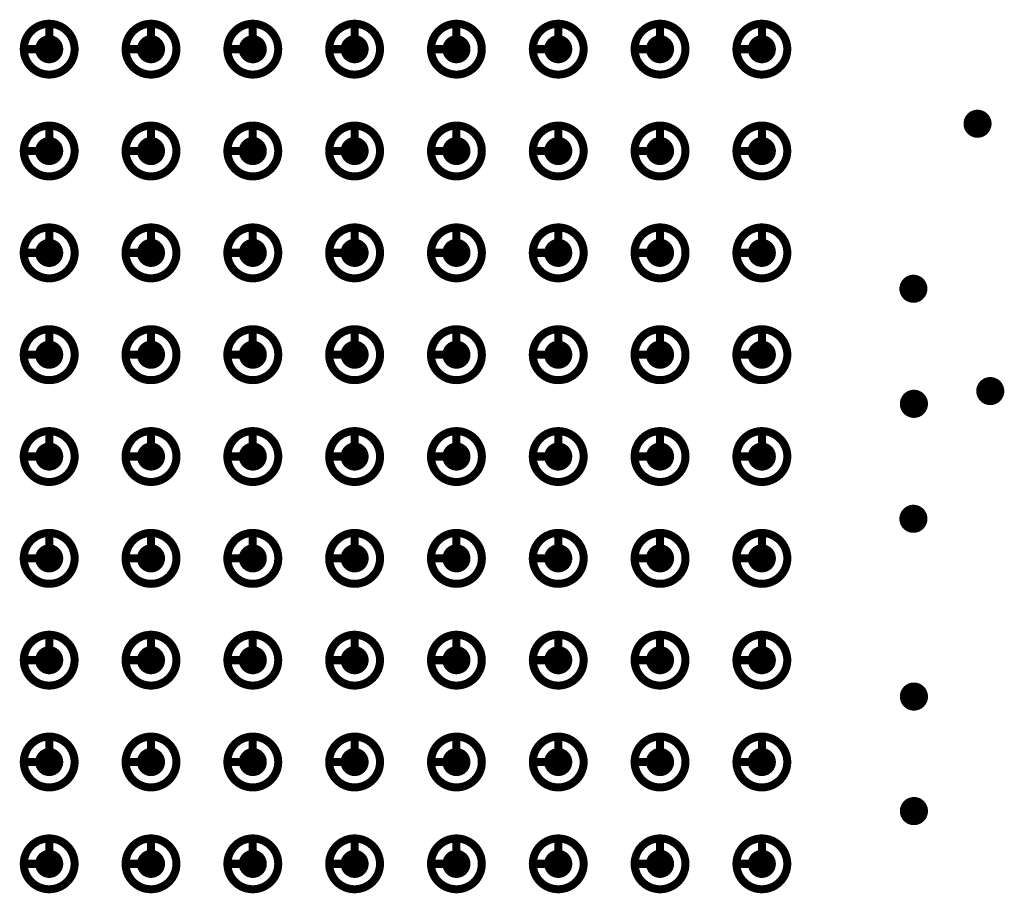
# Model space of a CAD drawing. Header units: millimetres. Extents: x 62 to 363, y 42 to 391.
# Tile 75 of 216: x 85 to 97, y 204 to 215. Entities that reach past the tile are written whole.
import ezdxf

# ---------------------------------------------------------------- set-up
doc = ezdxf.new("R2010")
doc.units = ezdxf.units.MM
for name, color, linetype in [('Mechanical8', 56, 'Continuous'), ('PadHoleLayer', 156, 'Continuous'), ('ViaHoleLayer', 16, 'Continuous')]:
    doc.layers.add(name, color=color, linetype=linetype)

# ---------------------------------------------------------------- blocks, each defined once
blk = doc.blocks.new('SAMTEC_SEAM_50_02_0_L_08_2_A_GP_K_TR_380')
at = {"layer": 'Mechanical8'}
for points, const_width in [([(-25.718, 4.445, 1), (-26.352, 4.445, 1)], 0.1), ([(-26.06, 4.762, 1), (-26.01, 4.762, 1)], 0.05), ([(-24.448, 4.445, 1), (-25.082, 4.445, 1)], 0.1), ([(-24.79, 4.762, 1), (-24.74, 4.762, 1)], 0.05), ([(-23.178, 4.445, 1), (-23.812, 4.445, 1)], 0.1), ([(-23.52, 4.762, 1), (-23.47, 4.762, 1)], 0.05), ([(-21.908, 4.445, 1), (-22.543, 4.445, 1)], 0.1), ([(-22.25, 4.762, 1), (-22.2, 4.762, 1)], 0.05), ([(-20.638, 4.445, 1), (-21.273, 4.445, 1)], 0.1), ([(-20.98, 4.762, 1), (-20.93, 4.762, 1)], 0.05), ([(-19.368, 4.445, 1), (-20.003, 4.445, 1)], 0.1), ([(-19.71, 4.762, 1), (-19.66, 4.762, 1)], 0.05), ([(-18.098, 4.445, 1), (-18.733, 4.445, 1)], 0.1), ([(-18.44, 4.762, 1), (-18.39, 4.762, 1)], 0.05), ([(-16.828, 4.445, 1), (-17.462, 4.445, 1)], 0.1), ([(-17.17, 4.762, 1), (-17.12, 4.762, 1)], 0.05), ([(-15.558, 4.445, 1), (-16.192, 4.445, 1)], 0.1), ([(-15.9, 4.762, 1), (-15.85, 4.762, 1)], 0.05), ([(-26.377, 4.445, 1), (-26.328, 4.445, 1)], 0.05), ([(-26.06, 4.445, 1), (-26.01, 4.445, 1)], 0.05), ([(-26.06, 4.445, 1), (-26.01, 4.445, 1)], 0.05), ([(-25.743, 4.445, 1), (-25.693, 4.445, 1)], 0.05), ([(-25.743, 4.445, 1), (-25.693, 4.445, 1)], 0.05), ([(-25.107, 4.445, 1), (-25.058, 4.445, 1)], 0.05), ([(-24.79, 4.445, 1), (-24.74, 4.445, 1)], 0.05), ([(-24.79, 4.445, 1), (-24.74, 4.445, 1)], 0.05), ([(-24.473, 4.445, 1), (-24.423, 4.445, 1)], 0.05), ([(-24.473, 4.445, 1), (-24.423, 4.445, 1)], 0.05), ([(-23.837, 4.445, 1), (-23.788, 4.445, 1)], 0.05), ([(-23.52, 4.445, 1), (-23.47, 4.445, 1)], 0.05), ([(-23.52, 4.445, 1), (-23.47, 4.445, 1)], 0.05), ([(-23.203, 4.445, 1), (-23.153, 4.445, 1)], 0.05), ([(-23.203, 4.445, 1), (-23.153, 4.445, 1)], 0.05), ([(-22.567, 4.445, 1), (-22.518, 4.445, 1)], 0.05), ([(-22.25, 4.445, 1), (-22.2, 4.445, 1)], 0.05), ([(-22.25, 4.445, 1), (-22.2, 4.445, 1)], 0.05), ([(-21.933, 4.445, 1), (-21.883, 4.445, 1)], 0.05), ([(-21.933, 4.445, 1), (-21.883, 4.445, 1)], 0.05), ([(-21.297, 4.445, 1), (-21.248, 4.445, 1)], 0.05), ([(-20.98, 4.445, 1), (-20.93, 4.445, 1)], 0.05), ([(-20.98, 4.445, 1), (-20.93, 4.445, 1)], 0.05), ([(-20.663, 4.445, 1), (-20.613, 4.445, 1)], 0.05), ([(-20.663, 4.445, 1), (-20.613, 4.445, 1)], 0.05), ([(-20.027, 4.445, 1), (-19.978, 4.445, 1)], 0.05), ([(-19.71, 4.445, 1), (-19.66, 4.445, 1)], 0.05), ([(-19.71, 4.445, 1), (-19.66, 4.445, 1)], 0.05), ([(-19.393, 4.445, 1), (-19.343, 4.445, 1)], 0.05), ([(-19.393, 4.445, 1), (-19.343, 4.445, 1)], 0.05), ([(-18.757, 4.445, 1), (-18.708, 4.445, 1)], 0.05), ([(-18.44, 4.445, 1), (-18.39, 4.445, 1)], 0.05), ([(-18.44, 4.445, 1), (-18.39, 4.445, 1)], 0.05), ([(-18.123, 4.445, 1), (-18.073, 4.445, 1)], 0.05), ([(-18.123, 4.445, 1), (-18.073, 4.445, 1)], 0.05), ([(-17.487, 4.445, 1), (-17.438, 4.445, 1)], 0.05), ([(-17.17, 4.445, 1), (-17.12, 4.445, 1)], 0.05), ([(-17.17, 4.445, 1), (-17.12, 4.445, 1)], 0.05), ([(-16.853, 4.445, 1), (-16.803, 4.445, 1)], 0.05), ([(-16.853, 4.445, 1), (-16.803, 4.445, 1)], 0.05), ([(-16.217, 4.445, 1), (-16.168, 4.445, 1)], 0.05), ([(-15.9, 4.445, 1), (-15.85, 4.445, 1)], 0.05), ([(-15.9, 4.445, 1), (-15.85, 4.445, 1)], 0.05), ([(-15.583, 4.445, 1), (-15.533, 4.445, 1)], 0.05), ([(-15.583, 4.445, 1), (-15.533, 4.445, 1)], 0.05), ([(-25.718, 3.175, 1), (-26.352, 3.175, 1)], 0.1), ([(-26.06, 3.492, 1), (-26.01, 3.492, 1)], 0.05), ([(-24.448, 3.175, 1), (-25.082, 3.175, 1)], 0.1), ([(-24.79, 3.492, 1), (-24.74, 3.492, 1)], 0.05), ([(-23.178, 3.175, 1), (-23.812, 3.175, 1)], 0.1), ([(-23.52, 3.492, 1), (-23.47, 3.492, 1)], 0.05), ([(-21.908, 3.175, 1), (-22.543, 3.175, 1)], 0.1), ([(-22.25, 3.492, 1), (-22.2, 3.492, 1)], 0.05), ([(-20.638, 3.175, 1), (-21.273, 3.175, 1)], 0.1), ([(-20.98, 3.492, 1), (-20.93, 3.492, 1)], 0.05), ([(-19.368, 3.175, 1), (-20.003, 3.175, 1)], 0.1), ([(-19.71, 3.492, 1), (-19.66, 3.492, 1)], 0.05), ([(-18.098, 3.175, 1), (-18.733, 3.175, 1)], 0.1), ([(-18.44, 3.492, 1), (-18.39, 3.492, 1)], 0.05), ([(-16.828, 3.175, 1), (-17.462, 3.175, 1)], 0.1), ([(-17.17, 3.492, 1), (-17.12, 3.492, 1)], 0.05), ([(-15.558, 3.175, 1), (-16.192, 3.175, 1)], 0.1), ([(-15.9, 3.492, 1), (-15.85, 3.492, 1)], 0.05), ([(-26.377, 3.175, 1), (-26.328, 3.175, 1)], 0.05), ([(-26.06, 3.175, 1), (-26.01, 3.175, 1)], 0.05), ([(-26.06, 3.175, 1), (-26.01, 3.175, 1)], 0.05), ([(-25.743, 3.175, 1), (-25.693, 3.175, 1)], 0.05), ([(-25.743, 3.175, 1), (-25.693, 3.175, 1)], 0.05), ([(-25.107, 3.175, 1), (-25.058, 3.175, 1)], 0.05), ([(-24.79, 3.175, 1), (-24.74, 3.175, 1)], 0.05), ([(-24.79, 3.175, 1), (-24.74, 3.175, 1)], 0.05), ([(-24.473, 3.175, 1), (-24.423, 3.175, 1)], 0.05), ([(-24.473, 3.175, 1), (-24.423, 3.175, 1)], 0.05), ([(-23.837, 3.175, 1), (-23.788, 3.175, 1)], 0.05), ([(-23.52, 3.175, 1), (-23.47, 3.175, 1)], 0.05), ([(-23.52, 3.175, 1), (-23.47, 3.175, 1)], 0.05), ([(-23.203, 3.175, 1), (-23.153, 3.175, 1)], 0.05), ([(-23.203, 3.175, 1), (-23.153, 3.175, 1)], 0.05), ([(-22.567, 3.175, 1), (-22.518, 3.175, 1)], 0.05), ([(-22.25, 3.175, 1), (-22.2, 3.175, 1)], 0.05), ([(-22.25, 3.175, 1), (-22.2, 3.175, 1)], 0.05), ([(-21.933, 3.175, 1), (-21.883, 3.175, 1)], 0.05), ([(-21.933, 3.175, 1), (-21.883, 3.175, 1)], 0.05), ([(-21.297, 3.175, 1), (-21.248, 3.175, 1)], 0.05), ([(-20.98, 3.175, 1), (-20.93, 3.175, 1)], 0.05), ([(-20.98, 3.175, 1), (-20.93, 3.175, 1)], 0.05), ([(-20.663, 3.175, 1), (-20.613, 3.175, 1)], 0.05), ([(-20.663, 3.175, 1), (-20.613, 3.175, 1)], 0.05), ([(-20.027, 3.175, 1), (-19.978, 3.175, 1)], 0.05), ([(-19.71, 3.175, 1), (-19.66, 3.175, 1)], 0.05), ([(-19.71, 3.175, 1), (-19.66, 3.175, 1)], 0.05), ([(-19.393, 3.175, 1), (-19.343, 3.175, 1)], 0.05), ([(-19.393, 3.175, 1), (-19.343, 3.175, 1)], 0.05), ([(-18.757, 3.175, 1), (-18.708, 3.175, 1)], 0.05), ([(-18.44, 3.175, 1), (-18.39, 3.175, 1)], 0.05), ([(-18.44, 3.175, 1), (-18.39, 3.175, 1)], 0.05), ([(-18.123, 3.175, 1), (-18.073, 3.175, 1)], 0.05), ([(-18.123, 3.175, 1), (-18.073, 3.175, 1)], 0.05), ([(-17.487, 3.175, 1), (-17.438, 3.175, 1)], 0.05), ([(-17.17, 3.175, 1), (-17.12, 3.175, 1)], 0.05), ([(-17.17, 3.175, 1), (-17.12, 3.175, 1)], 0.05), ([(-16.853, 3.175, 1), (-16.803, 3.175, 1)], 0.05), ([(-16.853, 3.175, 1), (-16.803, 3.175, 1)], 0.05), ([(-16.217, 3.175, 1), (-16.168, 3.175, 1)], 0.05), ([(-15.9, 3.175, 1), (-15.85, 3.175, 1)], 0.05), ([(-15.9, 3.175, 1), (-15.85, 3.175, 1)], 0.05), ([(-15.583, 3.175, 1), (-15.533, 3.175, 1)], 0.05), ([(-15.583, 3.175, 1), (-15.533, 3.175, 1)], 0.05), ([(-25.718, 1.905, 1), (-26.352, 1.905, 1)], 0.1), ([(-26.06, 2.222, 1), (-26.01, 2.222, 1)], 0.05), ([(-24.448, 1.905, 1), (-25.082, 1.905, 1)], 0.1), ([(-24.79, 2.222, 1), (-24.74, 2.222, 1)], 0.05), ([(-23.178, 1.905, 1), (-23.812, 1.905, 1)], 0.1), ([(-23.52, 2.222, 1), (-23.47, 2.222, 1)], 0.05), ([(-21.908, 1.905, 1), (-22.543, 1.905, 1)], 0.1), ([(-22.25, 2.222, 1), (-22.2, 2.222, 1)], 0.05), ([(-20.638, 1.905, 1), (-21.273, 1.905, 1)], 0.1), ([(-20.98, 2.222, 1), (-20.93, 2.222, 1)], 0.05), ([(-19.368, 1.905, 1), (-20.003, 1.905, 1)], 0.1), ([(-19.71, 2.222, 1), (-19.66, 2.222, 1)], 0.05), ([(-18.098, 1.905, 1), (-18.733, 1.905, 1)], 0.1), ([(-18.44, 2.222, 1), (-18.39, 2.222, 1)], 0.05), ([(-16.828, 1.905, 1), (-17.462, 1.905, 1)], 0.1), ([(-17.17, 2.222, 1), (-17.12, 2.222, 1)], 0.05), ([(-15.558, 1.905, 1), (-16.192, 1.905, 1)], 0.1), ([(-15.9, 2.222, 1), (-15.85, 2.222, 1)], 0.05), ([(-26.377, 1.905, 1), (-26.328, 1.905, 1)], 0.05), ([(-26.06, 1.905, 1), (-26.01, 1.905, 1)], 0.05), ([(-26.06, 1.905, 1), (-26.01, 1.905, 1)], 0.05), ([(-25.743, 1.905, 1), (-25.693, 1.905, 1)], 0.05), ([(-25.743, 1.905, 1), (-25.693, 1.905, 1)], 0.05), ([(-25.107, 1.905, 1), (-25.058, 1.905, 1)], 0.05), ([(-24.79, 1.905, 1), (-24.74, 1.905, 1)], 0.05), ([(-24.79, 1.905, 1), (-24.74, 1.905, 1)], 0.05), ([(-24.473, 1.905, 1), (-24.423, 1.905, 1)], 0.05), ([(-24.473, 1.905, 1), (-24.423, 1.905, 1)], 0.05), ([(-23.837, 1.905, 1), (-23.788, 1.905, 1)], 0.05), ([(-23.52, 1.905, 1), (-23.47, 1.905, 1)], 0.05), ([(-23.52, 1.905, 1), (-23.47, 1.905, 1)], 0.05), ([(-23.203, 1.905, 1), (-23.153, 1.905, 1)], 0.05), ([(-23.203, 1.905, 1), (-23.153, 1.905, 1)], 0.05), ([(-22.567, 1.905, 1), (-22.518, 1.905, 1)], 0.05), ([(-22.25, 1.905, 1), (-22.2, 1.905, 1)], 0.05), ([(-22.25, 1.905, 1), (-22.2, 1.905, 1)], 0.05), ([(-21.933, 1.905, 1), (-21.883, 1.905, 1)], 0.05), ([(-21.933, 1.905, 1), (-21.883, 1.905, 1)], 0.05), ([(-21.297, 1.905, 1), (-21.248, 1.905, 1)], 0.05), ([(-20.98, 1.905, 1), (-20.93, 1.905, 1)], 0.05), ([(-20.98, 1.905, 1), (-20.93, 1.905, 1)], 0.05), ([(-20.663, 1.905, 1), (-20.613, 1.905, 1)], 0.05), ([(-20.663, 1.905, 1), (-20.613, 1.905, 1)], 0.05), ([(-20.027, 1.905, 1), (-19.978, 1.905, 1)], 0.05), ([(-19.71, 1.905, 1), (-19.66, 1.905, 1)], 0.05), ([(-19.71, 1.905, 1), (-19.66, 1.905, 1)], 0.05), ([(-19.393, 1.905, 1), (-19.343, 1.905, 1)], 0.05), ([(-19.393, 1.905, 1), (-19.343, 1.905, 1)], 0.05), ([(-18.757, 1.905, 1), (-18.708, 1.905, 1)], 0.05), ([(-18.44, 1.905, 1), (-18.39, 1.905, 1)], 0.05), ([(-18.44, 1.905, 1), (-18.39, 1.905, 1)], 0.05), ([(-18.123, 1.905, 1), (-18.073, 1.905, 1)], 0.05), ([(-18.123, 1.905, 1), (-18.073, 1.905, 1)], 0.05), ([(-17.487, 1.905, 1), (-17.438, 1.905, 1)], 0.05), ([(-17.17, 1.905, 1), (-17.12, 1.905, 1)], 0.05), ([(-17.17, 1.905, 1), (-17.12, 1.905, 1)], 0.05), ([(-16.853, 1.905, 1), (-16.803, 1.905, 1)], 0.05), ([(-16.853, 1.905, 1), (-16.803, 1.905, 1)], 0.05), ([(-16.217, 1.905, 1), (-16.168, 1.905, 1)], 0.05), ([(-15.9, 1.905, 1), (-15.85, 1.905, 1)], 0.05), ([(-15.9, 1.905, 1), (-15.85, 1.905, 1)], 0.05), ([(-15.583, 1.905, 1), (-15.533, 1.905, 1)], 0.05), ([(-15.583, 1.905, 1), (-15.533, 1.905, 1)], 0.05), ([(-25.718, 0.635, 1), (-26.352, 0.635, 1)], 0.1), ([(-26.06, 0.952, 1), (-26.01, 0.952, 1)], 0.05), ([(-24.448, 0.635, 1), (-25.082, 0.635, 1)], 0.1), ([(-24.79, 0.952, 1), (-24.74, 0.952, 1)], 0.05), ([(-23.178, 0.635, 1), (-23.812, 0.635, 1)], 0.1), ([(-23.52, 0.952, 1), (-23.47, 0.952, 1)], 0.05), ([(-21.908, 0.635, 1), (-22.543, 0.635, 1)], 0.1), ([(-22.25, 0.952, 1), (-22.2, 0.952, 1)], 0.05), ([(-20.638, 0.635, 1), (-21.273, 0.635, 1)], 0.1), ([(-20.98, 0.952, 1), (-20.93, 0.952, 1)], 0.05), ([(-19.368, 0.635, 1), (-20.003, 0.635, 1)], 0.1), ([(-19.71, 0.952, 1), (-19.66, 0.952, 1)], 0.05), ([(-18.098, 0.635, 1), (-18.733, 0.635, 1)], 0.1), ([(-18.44, 0.952, 1), (-18.39, 0.952, 1)], 0.05), ([(-16.828, 0.635, 1), (-17.462, 0.635, 1)], 0.1), ([(-17.17, 0.952, 1), (-17.12, 0.952, 1)], 0.05), ([(-15.558, 0.635, 1), (-16.192, 0.635, 1)], 0.1), ([(-15.9, 0.952, 1), (-15.85, 0.952, 1)], 0.05), ([(-26.377, 0.635, 1), (-26.328, 0.635, 1)], 0.05), ([(-26.06, 0.635, 1), (-26.01, 0.635, 1)], 0.05), ([(-26.06, 0.635, 1), (-26.01, 0.635, 1)], 0.05), ([(-25.743, 0.635, 1), (-25.693, 0.635, 1)], 0.05), ([(-25.743, 0.635, 1), (-25.693, 0.635, 1)], 0.05), ([(-25.107, 0.635, 1), (-25.058, 0.635, 1)], 0.05), ([(-24.79, 0.635, 1), (-24.74, 0.635, 1)], 0.05), ([(-24.79, 0.635, 1), (-24.74, 0.635, 1)], 0.05), ([(-24.473, 0.635, 1), (-24.423, 0.635, 1)], 0.05), ([(-24.473, 0.635, 1), (-24.423, 0.635, 1)], 0.05), ([(-23.837, 0.635, 1), (-23.788, 0.635, 1)], 0.05), ([(-23.52, 0.635, 1), (-23.47, 0.635, 1)], 0.05), ([(-23.52, 0.635, 1), (-23.47, 0.635, 1)], 0.05), ([(-23.203, 0.635, 1), (-23.153, 0.635, 1)], 0.05), ([(-23.203, 0.635, 1), (-23.153, 0.635, 1)], 0.05), ([(-22.567, 0.635, 1), (-22.518, 0.635, 1)], 0.05), ([(-22.25, 0.635, 1), (-22.2, 0.635, 1)], 0.05), ([(-22.25, 0.635, 1), (-22.2, 0.635, 1)], 0.05), ([(-21.933, 0.635, 1), (-21.883, 0.635, 1)], 0.05), ([(-21.933, 0.635, 1), (-21.883, 0.635, 1)], 0.05), ([(-21.297, 0.635, 1), (-21.248, 0.635, 1)], 0.05), ([(-20.98, 0.635, 1), (-20.93, 0.635, 1)], 0.05), ([(-20.98, 0.635, 1), (-20.93, 0.635, 1)], 0.05), ([(-20.663, 0.635, 1), (-20.613, 0.635, 1)], 0.05), ([(-20.663, 0.635, 1), (-20.613, 0.635, 1)], 0.05), ([(-20.027, 0.635, 1), (-19.978, 0.635, 1)], 0.05), ([(-19.71, 0.635, 1), (-19.66, 0.635, 1)], 0.05), ([(-19.71, 0.635, 1), (-19.66, 0.635, 1)], 0.05), ([(-19.393, 0.635, 1), (-19.343, 0.635, 1)], 0.05), ([(-19.393, 0.635, 1), (-19.343, 0.635, 1)], 0.05), ([(-18.757, 0.635, 1), (-18.708, 0.635, 1)], 0.05), ([(-18.44, 0.635, 1), (-18.39, 0.635, 1)], 0.05), ([(-18.44, 0.635, 1), (-18.39, 0.635, 1)], 0.05), ([(-18.123, 0.635, 1), (-18.073, 0.635, 1)], 0.05), ([(-18.123, 0.635, 1), (-18.073, 0.635, 1)], 0.05), ([(-17.487, 0.635, 1), (-17.438, 0.635, 1)], 0.05), ([(-17.17, 0.635, 1), (-17.12, 0.635, 1)], 0.05), ([(-17.17, 0.635, 1), (-17.12, 0.635, 1)], 0.05), ([(-16.853, 0.635, 1), (-16.803, 0.635, 1)], 0.05), ([(-16.853, 0.635, 1), (-16.803, 0.635, 1)], 0.05), ([(-16.217, 0.635, 1), (-16.168, 0.635, 1)], 0.05), ([(-15.9, 0.635, 1), (-15.85, 0.635, 1)], 0.05), ([(-15.9, 0.635, 1), (-15.85, 0.635, 1)], 0.05), ([(-15.583, 0.635, 1), (-15.533, 0.635, 1)], 0.05), ([(-15.583, 0.635, 1), (-15.533, 0.635, 1)], 0.05), ([(-25.718, -0.635, 1), (-26.352, -0.635, 1)], 0.1), ([(-26.06, -0.318, 1), (-26.01, -0.318, 1)], 0.05), ([(-24.448, -0.635, 1), (-25.082, -0.635, 1)], 0.1), ([(-24.79, -0.318, 1), (-24.74, -0.318, 1)], 0.05), ([(-23.178, -0.635, 1), (-23.812, -0.635, 1)], 0.1), ([(-23.52, -0.318, 1), (-23.47, -0.318, 1)], 0.05), ([(-21.908, -0.635, 1), (-22.543, -0.635, 1)], 0.1), ([(-22.25, -0.318, 1), (-22.2, -0.318, 1)], 0.05), ([(-20.638, -0.635, 1), (-21.273, -0.635, 1)], 0.1), ([(-20.98, -0.318, 1), (-20.93, -0.318, 1)], 0.05), ([(-19.368, -0.635, 1), (-20.003, -0.635, 1)], 0.1), ([(-19.71, -0.318, 1), (-19.66, -0.318, 1)], 0.05), ([(-18.098, -0.635, 1), (-18.733, -0.635, 1)], 0.1), ([(-18.44, -0.318, 1), (-18.39, -0.318, 1)], 0.05), ([(-16.828, -0.635, 1), (-17.462, -0.635, 1)], 0.1), ([(-17.17, -0.318, 1), (-17.12, -0.318, 1)], 0.05), ([(-15.558, -0.635, 1), (-16.192, -0.635, 1)], 0.1), ([(-15.9, -0.318, 1), (-15.85, -0.318, 1)], 0.05), ([(-26.377, -0.635, 1), (-26.328, -0.635, 1)], 0.05), ([(-26.06, -0.635, 1), (-26.01, -0.635, 1)], 0.05), ([(-26.06, -0.635, 1), (-26.01, -0.635, 1)], 0.05), ([(-25.743, -0.635, 1), (-25.693, -0.635, 1)], 0.05), ([(-25.743, -0.635, 1), (-25.693, -0.635, 1)], 0.05), ([(-25.107, -0.635, 1), (-25.058, -0.635, 1)], 0.05), ([(-24.79, -0.635, 1), (-24.74, -0.635, 1)], 0.05), ([(-24.79, -0.635, 1), (-24.74, -0.635, 1)], 0.05), ([(-24.473, -0.635, 1), (-24.423, -0.635, 1)], 0.05), ([(-24.473, -0.635, 1), (-24.423, -0.635, 1)], 0.05), ([(-23.837, -0.635, 1), (-23.788, -0.635, 1)], 0.05), ([(-23.52, -0.635, 1), (-23.47, -0.635, 1)], 0.05), ([(-23.52, -0.635, 1), (-23.47, -0.635, 1)], 0.05), ([(-23.203, -0.635, 1), (-23.153, -0.635, 1)], 0.05), ([(-23.203, -0.635, 1), (-23.153, -0.635, 1)], 0.05), ([(-22.567, -0.635, 1), (-22.518, -0.635, 1)], 0.05), ([(-22.25, -0.635, 1), (-22.2, -0.635, 1)], 0.05), ([(-22.25, -0.635, 1), (-22.2, -0.635, 1)], 0.05), ([(-21.933, -0.635, 1), (-21.883, -0.635, 1)], 0.05), ([(-21.933, -0.635, 1), (-21.883, -0.635, 1)], 0.05), ([(-21.297, -0.635, 1), (-21.248, -0.635, 1)], 0.05), ([(-20.98, -0.635, 1), (-20.93, -0.635, 1)], 0.05), ([(-20.98, -0.635, 1), (-20.93, -0.635, 1)], 0.05), ([(-20.663, -0.635, 1), (-20.613, -0.635, 1)], 0.05), ([(-20.663, -0.635, 1), (-20.613, -0.635, 1)], 0.05), ([(-20.027, -0.635, 1), (-19.978, -0.635, 1)], 0.05), ([(-19.71, -0.635, 1), (-19.66, -0.635, 1)], 0.05), ([(-19.71, -0.635, 1), (-19.66, -0.635, 1)], 0.05), ([(-19.393, -0.635, 1), (-19.343, -0.635, 1)], 0.05), ([(-19.393, -0.635, 1), (-19.343, -0.635, 1)], 0.05), ([(-18.757, -0.635, 1), (-18.708, -0.635, 1)], 0.05), ([(-18.44, -0.635, 1), (-18.39, -0.635, 1)], 0.05), ([(-18.44, -0.635, 1), (-18.39, -0.635, 1)], 0.05), ([(-18.123, -0.635, 1), (-18.073, -0.635, 1)], 0.05), ([(-18.123, -0.635, 1), (-18.073, -0.635, 1)], 0.05), ([(-17.487, -0.635, 1), (-17.438, -0.635, 1)], 0.05), ([(-17.17, -0.635, 1), (-17.12, -0.635, 1)], 0.05), ([(-17.17, -0.635, 1), (-17.12, -0.635, 1)], 0.05), ([(-16.853, -0.635, 1), (-16.803, -0.635, 1)], 0.05), ([(-16.853, -0.635, 1), (-16.803, -0.635, 1)], 0.05), ([(-16.217, -0.635, 1), (-16.168, -0.635, 1)], 0.05), ([(-15.9, -0.635, 1), (-15.85, -0.635, 1)], 0.05), ([(-15.9, -0.635, 1), (-15.85, -0.635, 1)], 0.05), ([(-15.583, -0.635, 1), (-15.533, -0.635, 1)], 0.05), ([(-15.583, -0.635, 1), (-15.533, -0.635, 1)], 0.05), ([(-25.718, -1.905, 1), (-26.352, -1.905, 1)], 0.1), ([(-26.06, -1.588, 1), (-26.01, -1.588, 1)], 0.05), ([(-24.448, -1.905, 1), (-25.082, -1.905, 1)], 0.1), ([(-24.79, -1.588, 1), (-24.74, -1.588, 1)], 0.05), ([(-23.178, -1.905, 1), (-23.812, -1.905, 1)], 0.1), ([(-23.52, -1.588, 1), (-23.47, -1.588, 1)], 0.05), ([(-21.908, -1.905, 1), (-22.543, -1.905, 1)], 0.1), ([(-22.25, -1.588, 1), (-22.2, -1.588, 1)], 0.05), ([(-20.638, -1.905, 1), (-21.273, -1.905, 1)], 0.1), ([(-20.98, -1.588, 1), (-20.93, -1.588, 1)], 0.05), ([(-19.368, -1.905, 1), (-20.003, -1.905, 1)], 0.1), ([(-19.71, -1.588, 1), (-19.66, -1.588, 1)], 0.05), ([(-18.098, -1.905, 1), (-18.733, -1.905, 1)], 0.1), ([(-18.44, -1.588, 1), (-18.39, -1.588, 1)], 0.05), ([(-16.828, -1.905, 1), (-17.462, -1.905, 1)], 0.1), ([(-17.17, -1.588, 1), (-17.12, -1.588, 1)], 0.05), ([(-15.558, -1.905, 1), (-16.192, -1.905, 1)], 0.1), ([(-15.9, -1.588, 1), (-15.85, -1.588, 1)], 0.05), ([(-26.377, -1.905, 1), (-26.328, -1.905, 1)], 0.05), ([(-26.06, -1.905, 1), (-26.01, -1.905, 1)], 0.05), ([(-26.06, -1.905, 1), (-26.01, -1.905, 1)], 0.05), ([(-25.743, -1.905, 1), (-25.693, -1.905, 1)], 0.05), ([(-25.743, -1.905, 1), (-25.693, -1.905, 1)], 0.05), ([(-25.107, -1.905, 1), (-25.058, -1.905, 1)], 0.05), ([(-24.79, -1.905, 1), (-24.74, -1.905, 1)], 0.05), ([(-24.79, -1.905, 1), (-24.74, -1.905, 1)], 0.05), ([(-24.473, -1.905, 1), (-24.423, -1.905, 1)], 0.05), ([(-24.473, -1.905, 1), (-24.423, -1.905, 1)], 0.05), ([(-23.837, -1.905, 1), (-23.788, -1.905, 1)], 0.05), ([(-23.52, -1.905, 1), (-23.47, -1.905, 1)], 0.05), ([(-23.52, -1.905, 1), (-23.47, -1.905, 1)], 0.05), ([(-23.203, -1.905, 1), (-23.153, -1.905, 1)], 0.05), ([(-23.203, -1.905, 1), (-23.153, -1.905, 1)], 0.05), ([(-22.567, -1.905, 1), (-22.518, -1.905, 1)], 0.05), ([(-22.25, -1.905, 1), (-22.2, -1.905, 1)], 0.05), ([(-22.25, -1.905, 1), (-22.2, -1.905, 1)], 0.05), ([(-21.933, -1.905, 1), (-21.883, -1.905, 1)], 0.05), ([(-21.933, -1.905, 1), (-21.883, -1.905, 1)], 0.05), ([(-21.297, -1.905, 1), (-21.248, -1.905, 1)], 0.05), ([(-20.98, -1.905, 1), (-20.93, -1.905, 1)], 0.05), ([(-20.98, -1.905, 1), (-20.93, -1.905, 1)], 0.05), ([(-20.663, -1.905, 1), (-20.613, -1.905, 1)], 0.05), ([(-20.663, -1.905, 1), (-20.613, -1.905, 1)], 0.05), ([(-20.027, -1.905, 1), (-19.978, -1.905, 1)], 0.05), ([(-19.71, -1.905, 1), (-19.66, -1.905, 1)], 0.05), ([(-19.71, -1.905, 1), (-19.66, -1.905, 1)], 0.05), ([(-19.393, -1.905, 1), (-19.343, -1.905, 1)], 0.05), ([(-19.393, -1.905, 1), (-19.343, -1.905, 1)], 0.05), ([(-18.757, -1.905, 1), (-18.708, -1.905, 1)], 0.05), ([(-18.44, -1.905, 1), (-18.39, -1.905, 1)], 0.05), ([(-18.44, -1.905, 1), (-18.39, -1.905, 1)], 0.05), ([(-18.123, -1.905, 1), (-18.073, -1.905, 1)], 0.05), ([(-18.123, -1.905, 1), (-18.073, -1.905, 1)], 0.05), ([(-17.487, -1.905, 1), (-17.438, -1.905, 1)], 0.05), ([(-17.17, -1.905, 1), (-17.12, -1.905, 1)], 0.05), ([(-17.17, -1.905, 1), (-17.12, -1.905, 1)], 0.05), ([(-16.853, -1.905, 1), (-16.803, -1.905, 1)], 0.05), ([(-16.853, -1.905, 1), (-16.803, -1.905, 1)], 0.05), ([(-16.217, -1.905, 1), (-16.168, -1.905, 1)], 0.05), ([(-15.9, -1.905, 1), (-15.85, -1.905, 1)], 0.05), ([(-15.9, -1.905, 1), (-15.85, -1.905, 1)], 0.05), ([(-15.583, -1.905, 1), (-15.533, -1.905, 1)], 0.05), ([(-15.583, -1.905, 1), (-15.533, -1.905, 1)], 0.05), ([(-25.718, -3.175, 1), (-26.352, -3.175, 1)], 0.1), ([(-26.06, -2.858, 1), (-26.01, -2.858, 1)], 0.05), ([(-24.448, -3.175, 1), (-25.082, -3.175, 1)], 0.1), ([(-24.79, -2.858, 1), (-24.74, -2.858, 1)], 0.05), ([(-23.178, -3.175, 1), (-23.812, -3.175, 1)], 0.1), ([(-23.52, -2.858, 1), (-23.47, -2.858, 1)], 0.05), ([(-21.908, -3.175, 1), (-22.543, -3.175, 1)], 0.1), ([(-22.25, -2.858, 1), (-22.2, -2.858, 1)], 0.05), ([(-20.638, -3.175, 1), (-21.273, -3.175, 1)], 0.1), ([(-20.98, -2.858, 1), (-20.93, -2.858, 1)], 0.05), ([(-19.368, -3.175, 1), (-20.003, -3.175, 1)], 0.1), ([(-19.71, -2.858, 1), (-19.66, -2.858, 1)], 0.05), ([(-18.098, -3.175, 1), (-18.733, -3.175, 1)], 0.1), ([(-18.44, -2.858, 1), (-18.39, -2.858, 1)], 0.05), ([(-16.828, -3.175, 1), (-17.462, -3.175, 1)], 0.1), ([(-17.17, -2.858, 1), (-17.12, -2.858, 1)], 0.05), ([(-15.558, -3.175, 1), (-16.192, -3.175, 1)], 0.1), ([(-15.9, -2.858, 1), (-15.85, -2.858, 1)], 0.05), ([(-26.377, -3.175, 1), (-26.328, -3.175, 1)], 0.05), ([(-26.06, -3.175, 1), (-26.01, -3.175, 1)], 0.05), ([(-26.06, -3.175, 1), (-26.01, -3.175, 1)], 0.05), ([(-25.743, -3.175, 1), (-25.693, -3.175, 1)], 0.05), ([(-25.743, -3.175, 1), (-25.693, -3.175, 1)], 0.05), ([(-25.107, -3.175, 1), (-25.058, -3.175, 1)], 0.05), ([(-24.79, -3.175, 1), (-24.74, -3.175, 1)], 0.05), ([(-24.79, -3.175, 1), (-24.74, -3.175, 1)], 0.05), ([(-24.473, -3.175, 1), (-24.423, -3.175, 1)], 0.05), ([(-24.473, -3.175, 1), (-24.423, -3.175, 1)], 0.05), ([(-23.837, -3.175, 1), (-23.788, -3.175, 1)], 0.05), ([(-23.52, -3.175, 1), (-23.47, -3.175, 1)], 0.05), ([(-23.52, -3.175, 1), (-23.47, -3.175, 1)], 0.05), ([(-23.203, -3.175, 1), (-23.153, -3.175, 1)], 0.05), ([(-23.203, -3.175, 1), (-23.153, -3.175, 1)], 0.05), ([(-22.567, -3.175, 1), (-22.518, -3.175, 1)], 0.05), ([(-22.25, -3.175, 1), (-22.2, -3.175, 1)], 0.05), ([(-22.25, -3.175, 1), (-22.2, -3.175, 1)], 0.05), ([(-21.933, -3.175, 1), (-21.883, -3.175, 1)], 0.05), ([(-21.933, -3.175, 1), (-21.883, -3.175, 1)], 0.05), ([(-21.297, -3.175, 1), (-21.248, -3.175, 1)], 0.05), ([(-20.98, -3.175, 1), (-20.93, -3.175, 1)], 0.05), ([(-20.98, -3.175, 1), (-20.93, -3.175, 1)], 0.05), ([(-20.663, -3.175, 1), (-20.613, -3.175, 1)], 0.05), ([(-20.663, -3.175, 1), (-20.613, -3.175, 1)], 0.05), ([(-20.027, -3.175, 1), (-19.978, -3.175, 1)], 0.05), ([(-19.71, -3.175, 1), (-19.66, -3.175, 1)], 0.05), ([(-19.71, -3.175, 1), (-19.66, -3.175, 1)], 0.05), ([(-19.393, -3.175, 1), (-19.343, -3.175, 1)], 0.05), ([(-19.393, -3.175, 1), (-19.343, -3.175, 1)], 0.05), ([(-18.757, -3.175, 1), (-18.708, -3.175, 1)], 0.05), ([(-18.44, -3.175, 1), (-18.39, -3.175, 1)], 0.05), ([(-18.44, -3.175, 1), (-18.39, -3.175, 1)], 0.05), ([(-18.123, -3.175, 1), (-18.073, -3.175, 1)], 0.05), ([(-18.123, -3.175, 1), (-18.073, -3.175, 1)], 0.05), ([(-17.487, -3.175, 1), (-17.438, -3.175, 1)], 0.05), ([(-17.17, -3.175, 1), (-17.12, -3.175, 1)], 0.05), ([(-17.17, -3.175, 1), (-17.12, -3.175, 1)], 0.05), ([(-16.853, -3.175, 1), (-16.803, -3.175, 1)], 0.05), ([(-16.853, -3.175, 1), (-16.803, -3.175, 1)], 0.05), ([(-16.217, -3.175, 1), (-16.168, -3.175, 1)], 0.05), ([(-15.9, -3.175, 1), (-15.85, -3.175, 1)], 0.05), ([(-15.9, -3.175, 1), (-15.85, -3.175, 1)], 0.05), ([(-15.583, -3.175, 1), (-15.533, -3.175, 1)], 0.05), ([(-15.583, -3.175, 1), (-15.533, -3.175, 1)], 0.05), ([(-25.718, -4.445, 1), (-26.352, -4.445, 1)], 0.1), ([(-26.06, -4.128, 1), (-26.01, -4.128, 1)], 0.05), ([(-24.448, -4.445, 1), (-25.082, -4.445, 1)], 0.1), ([(-24.79, -4.128, 1), (-24.74, -4.128, 1)], 0.05), ([(-23.178, -4.445, 1), (-23.812, -4.445, 1)], 0.1), ([(-23.52, -4.128, 1), (-23.47, -4.128, 1)], 0.05), ([(-21.908, -4.445, 1), (-22.543, -4.445, 1)], 0.1), ([(-22.25, -4.128, 1), (-22.2, -4.128, 1)], 0.05), ([(-20.638, -4.445, 1), (-21.273, -4.445, 1)], 0.1), ([(-20.98, -4.128, 1), (-20.93, -4.128, 1)], 0.05), ([(-19.368, -4.445, 1), (-20.003, -4.445, 1)], 0.1), ([(-19.71, -4.128, 1), (-19.66, -4.128, 1)], 0.05), ([(-18.098, -4.445, 1), (-18.733, -4.445, 1)], 0.1), ([(-18.44, -4.128, 1), (-18.39, -4.128, 1)], 0.05), ([(-16.828, -4.445, 1), (-17.462, -4.445, 1)], 0.1), ([(-17.17, -4.128, 1), (-17.12, -4.128, 1)], 0.05), ([(-15.558, -4.445, 1), (-16.192, -4.445, 1)], 0.1), ([(-15.9, -4.128, 1), (-15.85, -4.128, 1)], 0.05), ([(-26.377, -4.445, 1), (-26.328, -4.445, 1)], 0.05), ([(-26.06, -4.445, 1), (-26.01, -4.445, 1)], 0.05), ([(-26.06, -4.445, 1), (-26.01, -4.445, 1)], 0.05), ([(-25.743, -4.445, 1), (-25.693, -4.445, 1)], 0.05), ([(-25.743, -4.445, 1), (-25.693, -4.445, 1)], 0.05), ([(-25.107, -4.445, 1), (-25.058, -4.445, 1)], 0.05), ([(-24.79, -4.445, 1), (-24.74, -4.445, 1)], 0.05), ([(-24.79, -4.445, 1), (-24.74, -4.445, 1)], 0.05), ([(-24.473, -4.445, 1), (-24.423, -4.445, 1)], 0.05), ([(-24.473, -4.445, 1), (-24.423, -4.445, 1)], 0.05), ([(-23.837, -4.445, 1), (-23.788, -4.445, 1)], 0.05), ([(-23.52, -4.445, 1), (-23.47, -4.445, 1)], 0.05), ([(-23.52, -4.445, 1), (-23.47, -4.445, 1)], 0.05), ([(-23.203, -4.445, 1), (-23.153, -4.445, 1)], 0.05), ([(-23.203, -4.445, 1), (-23.153, -4.445, 1)], 0.05), ([(-22.567, -4.445, 1), (-22.518, -4.445, 1)], 0.05), ([(-22.25, -4.445, 1), (-22.2, -4.445, 1)], 0.05), ([(-22.25, -4.445, 1), (-22.2, -4.445, 1)], 0.05), ([(-21.933, -4.445, 1), (-21.883, -4.445, 1)], 0.05), ([(-21.933, -4.445, 1), (-21.883, -4.445, 1)], 0.05), ([(-21.297, -4.445, 1), (-21.248, -4.445, 1)], 0.05), ([(-20.98, -4.445, 1), (-20.93, -4.445, 1)], 0.05), ([(-20.98, -4.445, 1), (-20.93, -4.445, 1)], 0.05), ([(-20.663, -4.445, 1), (-20.613, -4.445, 1)], 0.05), ([(-20.663, -4.445, 1), (-20.613, -4.445, 1)], 0.05), ([(-20.027, -4.445, 1), (-19.978, -4.445, 1)], 0.05), ([(-19.71, -4.445, 1), (-19.66, -4.445, 1)], 0.05), ([(-19.71, -4.445, 1), (-19.66, -4.445, 1)], 0.05), ([(-19.393, -4.445, 1), (-19.343, -4.445, 1)], 0.05), ([(-19.393, -4.445, 1), (-19.343, -4.445, 1)], 0.05), ([(-18.757, -4.445, 1), (-18.708, -4.445, 1)], 0.05), ([(-18.44, -4.445, 1), (-18.39, -4.445, 1)], 0.05), ([(-18.44, -4.445, 1), (-18.39, -4.445, 1)], 0.05), ([(-18.123, -4.445, 1), (-18.073, -4.445, 1)], 0.05), ([(-18.123, -4.445, 1), (-18.073, -4.445, 1)], 0.05), ([(-17.487, -4.445, 1), (-17.438, -4.445, 1)], 0.05), ([(-17.17, -4.445, 1), (-17.12, -4.445, 1)], 0.05), ([(-17.17, -4.445, 1), (-17.12, -4.445, 1)], 0.05), ([(-16.853, -4.445, 1), (-16.803, -4.445, 1)], 0.05), ([(-16.853, -4.445, 1), (-16.803, -4.445, 1)], 0.05), ([(-16.217, -4.445, 1), (-16.168, -4.445, 1)], 0.05), ([(-15.9, -4.445, 1), (-15.85, -4.445, 1)], 0.05), ([(-15.9, -4.445, 1), (-15.85, -4.445, 1)], 0.05), ([(-15.583, -4.445, 1), (-15.533, -4.445, 1)], 0.05), ([(-15.583, -4.445, 1), (-15.533, -4.445, 1)], 0.05)]:
    blk.add_lwpolyline(points, format="xyb", close=True, dxfattribs=dict(at, const_width=const_width))
at = {"layer": 'Mechanical8', "const_width": 0.1}
for points in [[(-26.035, 4.762), (-26.035, 4.445)], [(-24.765, 4.762), (-24.765, 4.445)], [(-23.495, 4.762), (-23.495, 4.445)], [(-22.225, 4.762), (-22.225, 4.445)], [(-20.955, 4.762), (-20.955, 4.445)], [(-19.685, 4.762), (-19.685, 4.445)], [(-18.415, 4.762), (-18.415, 4.445)], [(-17.145, 4.762), (-17.145, 4.445)], [(-15.875, 4.762), (-15.875, 4.445)], [(-26.035, 4.445), (-25.718, 4.445)], [(-24.765, 4.445), (-24.448, 4.445)], [(-23.495, 4.445), (-23.178, 4.445)], [(-22.225, 4.445), (-21.908, 4.445)], [(-20.955, 4.445), (-20.638, 4.445)], [(-19.685, 4.445), (-19.368, 4.445)], [(-18.415, 4.445), (-18.098, 4.445)], [(-17.145, 4.445), (-16.828, 4.445)], [(-15.875, 4.445), (-15.558, 4.445)], [(-26.035, 3.492), (-26.035, 3.175)], [(-24.765, 3.492), (-24.765, 3.175)], [(-23.495, 3.492), (-23.495, 3.175)], [(-22.225, 3.492), (-22.225, 3.175)], [(-20.955, 3.492), (-20.955, 3.175)], [(-19.685, 3.492), (-19.685, 3.175)], [(-18.415, 3.492), (-18.415, 3.175)], [(-17.145, 3.492), (-17.145, 3.175)], [(-15.875, 3.492), (-15.875, 3.175)], [(-26.035, 3.175), (-25.718, 3.175)], [(-24.765, 3.175), (-24.448, 3.175)], [(-23.495, 3.175), (-23.178, 3.175)], [(-22.225, 3.175), (-21.908, 3.175)], [(-20.955, 3.175), (-20.638, 3.175)], [(-19.685, 3.175), (-19.368, 3.175)], [(-18.415, 3.175), (-18.098, 3.175)], [(-17.145, 3.175), (-16.828, 3.175)], [(-15.875, 3.175), (-15.558, 3.175)], [(-26.035, 2.222), (-26.035, 1.905)], [(-24.765, 2.222), (-24.765, 1.905)], [(-23.495, 2.222), (-23.495, 1.905)], [(-22.225, 2.222), (-22.225, 1.905)], [(-20.955, 2.222), (-20.955, 1.905)], [(-19.685, 2.222), (-19.685, 1.905)], [(-18.415, 2.222), (-18.415, 1.905)], [(-17.145, 2.222), (-17.145, 1.905)], [(-15.875, 2.222), (-15.875, 1.905)], [(-26.035, 1.905), (-25.718, 1.905)], [(-24.765, 1.905), (-24.448, 1.905)], [(-23.495, 1.905), (-23.178, 1.905)], [(-22.225, 1.905), (-21.908, 1.905)], [(-20.955, 1.905), (-20.638, 1.905)], [(-19.685, 1.905), (-19.368, 1.905)], [(-18.415, 1.905), (-18.098, 1.905)], [(-17.145, 1.905), (-16.828, 1.905)], [(-15.875, 1.905), (-15.558, 1.905)], [(-26.035, 0.952), (-26.035, 0.635)], [(-24.765, 0.952), (-24.765, 0.635)], [(-23.495, 0.952), (-23.495, 0.635)], [(-22.225, 0.952), (-22.225, 0.635)], [(-20.955, 0.952), (-20.955, 0.635)], [(-19.685, 0.952), (-19.685, 0.635)], [(-18.415, 0.952), (-18.415, 0.635)], [(-17.145, 0.952), (-17.145, 0.635)], [(-15.875, 0.952), (-15.875, 0.635)], [(-26.035, 0.635), (-25.718, 0.635)], [(-24.765, 0.635), (-24.448, 0.635)], [(-23.495, 0.635), (-23.178, 0.635)], [(-22.225, 0.635), (-21.908, 0.635)], [(-20.955, 0.635), (-20.638, 0.635)], [(-19.685, 0.635), (-19.368, 0.635)], [(-18.415, 0.635), (-18.098, 0.635)], [(-17.145, 0.635), (-16.828, 0.635)], [(-15.875, 0.635), (-15.558, 0.635)], [(-26.035, -0.318), (-26.035, -0.635)], [(-24.765, -0.318), (-24.765, -0.635)], [(-23.495, -0.318), (-23.495, -0.635)], [(-22.225, -0.318), (-22.225, -0.635)], [(-20.955, -0.318), (-20.955, -0.635)], [(-19.685, -0.318), (-19.685, -0.635)], [(-18.415, -0.318), (-18.415, -0.635)], [(-17.145, -0.318), (-17.145, -0.635)], [(-15.875, -0.318), (-15.875, -0.635)], [(-26.035, -0.635), (-25.718, -0.635)], [(-24.765, -0.635), (-24.448, -0.635)], [(-23.495, -0.635), (-23.178, -0.635)], [(-22.225, -0.635), (-21.908, -0.635)], [(-20.955, -0.635), (-20.638, -0.635)], [(-19.685, -0.635), (-19.368, -0.635)], [(-18.415, -0.635), (-18.098, -0.635)], [(-17.145, -0.635), (-16.828, -0.635)], [(-15.875, -0.635), (-15.558, -0.635)], [(-26.035, -1.588), (-26.035, -1.905)], [(-24.765, -1.588), (-24.765, -1.905)], [(-23.495, -1.588), (-23.495, -1.905)], [(-22.225, -1.588), (-22.225, -1.905)], [(-20.955, -1.588), (-20.955, -1.905)], [(-19.685, -1.588), (-19.685, -1.905)], [(-18.415, -1.588), (-18.415, -1.905)], [(-17.145, -1.588), (-17.145, -1.905)], [(-15.875, -1.588), (-15.875, -1.905)], [(-26.035, -1.905), (-25.718, -1.905)], [(-24.765, -1.905), (-24.448, -1.905)], [(-23.495, -1.905), (-23.178, -1.905)], [(-22.225, -1.905), (-21.908, -1.905)], [(-20.955, -1.905), (-20.638, -1.905)], [(-19.685, -1.905), (-19.368, -1.905)], [(-18.415, -1.905), (-18.098, -1.905)], [(-17.145, -1.905), (-16.828, -1.905)], [(-15.875, -1.905), (-15.558, -1.905)], [(-26.035, -2.858), (-26.035, -3.175)], [(-24.765, -2.858), (-24.765, -3.175)], [(-23.495, -2.858), (-23.495, -3.175)], [(-22.225, -2.858), (-22.225, -3.175)], [(-20.955, -2.858), (-20.955, -3.175)], [(-19.685, -2.858), (-19.685, -3.175)], [(-18.415, -2.858), (-18.415, -3.175)], [(-17.145, -2.858), (-17.145, -3.175)], [(-15.875, -2.858), (-15.875, -3.175)], [(-26.035, -3.175), (-25.718, -3.175)], [(-24.765, -3.175), (-24.448, -3.175)], [(-23.495, -3.175), (-23.178, -3.175)], [(-22.225, -3.175), (-21.908, -3.175)], [(-20.955, -3.175), (-20.638, -3.175)], [(-19.685, -3.175), (-19.368, -3.175)], [(-18.415, -3.175), (-18.098, -3.175)], [(-17.145, -3.175), (-16.828, -3.175)], [(-15.875, -3.175), (-15.558, -3.175)], [(-26.035, -4.128), (-26.035, -4.445)], [(-24.765, -4.128), (-24.765, -4.445)], [(-23.495, -4.128), (-23.495, -4.445)], [(-22.225, -4.128), (-22.225, -4.445)], [(-20.955, -4.128), (-20.955, -4.445)], [(-19.685, -4.128), (-19.685, -4.445)], [(-18.415, -4.128), (-18.415, -4.445)], [(-17.145, -4.128), (-17.145, -4.445)], [(-15.875, -4.128), (-15.875, -4.445)], [(-26.035, -4.445), (-25.718, -4.445)], [(-24.765, -4.445), (-24.448, -4.445)], [(-23.495, -4.445), (-23.178, -4.445)], [(-22.225, -4.445), (-21.908, -4.445)], [(-20.955, -4.445), (-20.638, -4.445)], [(-19.685, -4.445), (-19.368, -4.445)], [(-18.415, -4.445), (-18.098, -4.445)], [(-17.145, -4.445), (-16.828, -4.445)], [(-15.875, -4.445), (-15.558, -4.445)]]:
    blk.add_lwpolyline(points, dxfattribs=at)
at = {"layer": 'PadHoleLayer', "const_width": 0.175}
for points in [[(-26.123, 4.445, 1), (-25.948, 4.445, 1)], [(-24.853, 4.445, 1), (-24.678, 4.445, 1)], [(-23.583, 4.445, 1), (-23.408, 4.445, 1)], [(-22.313, 4.445, 1), (-22.138, 4.445, 1)], [(-21.043, 4.445, 1), (-20.868, 4.445, 1)], [(-19.773, 4.445, 1), (-19.598, 4.445, 1)], [(-18.503, 4.445, 1), (-18.328, 4.445, 1)], [(-17.233, 4.445, 1), (-17.058, 4.445, 1)], [(-15.963, 4.445, 1), (-15.788, 4.445, 1)], [(-26.123, 3.175, 1), (-25.948, 3.175, 1)], [(-24.853, 3.175, 1), (-24.678, 3.175, 1)], [(-23.583, 3.175, 1), (-23.408, 3.175, 1)], [(-22.313, 3.175, 1), (-22.138, 3.175, 1)], [(-21.043, 3.175, 1), (-20.868, 3.175, 1)], [(-19.773, 3.175, 1), (-19.598, 3.175, 1)], [(-18.503, 3.175, 1), (-18.328, 3.175, 1)], [(-17.233, 3.175, 1), (-17.058, 3.175, 1)], [(-15.963, 3.175, 1), (-15.788, 3.175, 1)], [(-26.123, 1.905, 1), (-25.948, 1.905, 1)], [(-24.853, 1.905, 1), (-24.678, 1.905, 1)], [(-23.583, 1.905, 1), (-23.408, 1.905, 1)], [(-22.313, 1.905, 1), (-22.138, 1.905, 1)], [(-21.043, 1.905, 1), (-20.868, 1.905, 1)], [(-19.773, 1.905, 1), (-19.598, 1.905, 1)], [(-18.503, 1.905, 1), (-18.328, 1.905, 1)], [(-17.233, 1.905, 1), (-17.058, 1.905, 1)], [(-15.963, 1.905, 1), (-15.788, 1.905, 1)], [(-26.123, 0.635, 1), (-25.948, 0.635, 1)], [(-24.853, 0.635, 1), (-24.678, 0.635, 1)], [(-23.583, 0.635, 1), (-23.408, 0.635, 1)], [(-22.313, 0.635, 1), (-22.138, 0.635, 1)], [(-21.043, 0.635, 1), (-20.868, 0.635, 1)], [(-19.773, 0.635, 1), (-19.598, 0.635, 1)], [(-18.503, 0.635, 1), (-18.328, 0.635, 1)], [(-17.233, 0.635, 1), (-17.058, 0.635, 1)], [(-15.963, 0.635, 1), (-15.788, 0.635, 1)], [(-26.123, -0.635, 1), (-25.948, -0.635, 1)], [(-24.853, -0.635, 1), (-24.678, -0.635, 1)], [(-23.583, -0.635, 1), (-23.408, -0.635, 1)], [(-22.313, -0.635, 1), (-22.138, -0.635, 1)], [(-21.043, -0.635, 1), (-20.868, -0.635, 1)], [(-19.773, -0.635, 1), (-19.598, -0.635, 1)], [(-18.503, -0.635, 1), (-18.328, -0.635, 1)], [(-17.233, -0.635, 1), (-17.058, -0.635, 1)], [(-15.963, -0.635, 1), (-15.788, -0.635, 1)], [(-26.123, -1.905, 1), (-25.948, -1.905, 1)], [(-24.853, -1.905, 1), (-24.678, -1.905, 1)], [(-23.583, -1.905, 1), (-23.408, -1.905, 1)], [(-22.313, -1.905, 1), (-22.138, -1.905, 1)], [(-21.043, -1.905, 1), (-20.868, -1.905, 1)], [(-19.773, -1.905, 1), (-19.598, -1.905, 1)], [(-18.503, -1.905, 1), (-18.328, -1.905, 1)], [(-17.233, -1.905, 1), (-17.058, -1.905, 1)], [(-15.963, -1.905, 1), (-15.788, -1.905, 1)], [(-26.123, -3.175, 1), (-25.948, -3.175, 1)], [(-24.853, -3.175, 1), (-24.678, -3.175, 1)], [(-23.583, -3.175, 1), (-23.408, -3.175, 1)], [(-22.313, -3.175, 1), (-22.138, -3.175, 1)], [(-21.043, -3.175, 1), (-20.868, -3.175, 1)], [(-19.773, -3.175, 1), (-19.598, -3.175, 1)], [(-18.503, -3.175, 1), (-18.328, -3.175, 1)], [(-17.233, -3.175, 1), (-17.058, -3.175, 1)], [(-15.963, -3.175, 1), (-15.788, -3.175, 1)], [(-26.123, -4.445, 1), (-25.948, -4.445, 1)], [(-24.853, -4.445, 1), (-24.678, -4.445, 1)], [(-23.583, -4.445, 1), (-23.408, -4.445, 1)], [(-22.313, -4.445, 1), (-22.138, -4.445, 1)], [(-21.043, -4.445, 1), (-20.868, -4.445, 1)], [(-19.773, -4.445, 1), (-19.598, -4.445, 1)], [(-18.503, -4.445, 1), (-18.328, -4.445, 1)], [(-17.233, -4.445, 1), (-17.058, -4.445, 1)], [(-15.963, -4.445, 1), (-15.788, -4.445, 1)]]:
    blk.add_lwpolyline(points, format="xyb", close=True, dxfattribs=at)

msp = doc.modelspace()

# ---------------------------------------------------------------- linework, layer by layer
at = {"layer": 'ViaHoleLayer', "const_width": 0.175}
for points in [[(96.591, 213.995, 1), (96.766, 213.995, 1)], [(95.791, 211.937, 1), (95.966, 211.937, 1)], [(96.75, 210.661, 1), (96.925, 210.661, 1)], [(95.797, 210.502, 1), (95.973, 210.502, 1)], [(95.791, 209.068, 1), (95.966, 209.068, 1)], [(95.797, 206.851, 1), (95.973, 206.851, 1)], [(95.797, 205.423, 1), (95.973, 205.423, 1)]]:
    msp.add_lwpolyline(points, format="xyb", close=True, dxfattribs=at)

# ---------------------------------------------------------------- block references
at = {"rotation": 90}
msp.add_blockref('SAMTEC_SEAM_50_02_0_L_08_2_A_GP_K_TR_380', (89.543, 230.8), dxfattribs=at)

doc.saveas('drawing.dxf')
